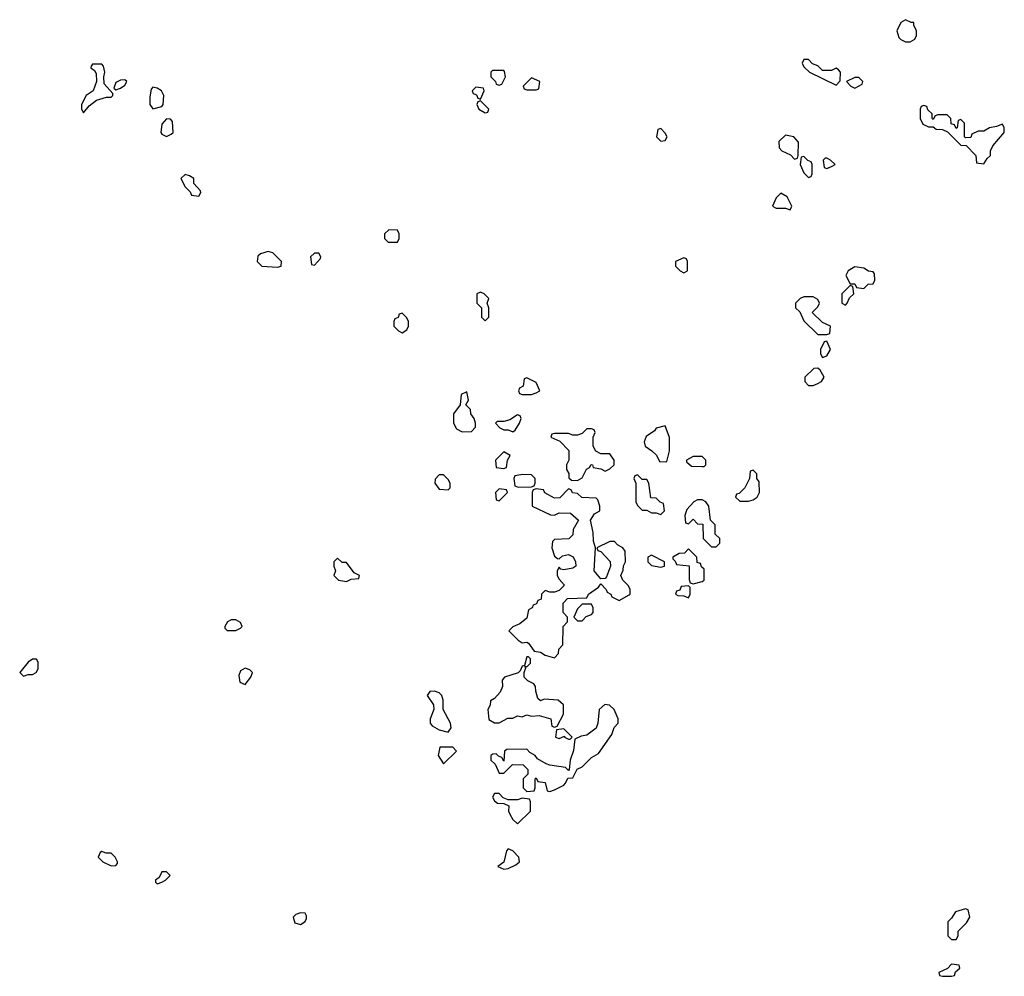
# Model space of a CAD drawing. Header units: inches. Extents: x 2701323 to 2964515, y 494916 to 722124.
# Tile 244 of 256: x 2811194 to 2815458, y 591034 to 595178. Entities that reach past the tile are written whole.
import ezdxf

# ---------------------------------------------------------------- set-up
doc = ezdxf.new("R2010")
doc.units = ezdxf.units.IN
doc.header["$MEASUREMENT"] = 0
doc.layers.add('C8519', color=7, linetype='Continuous')

msp = doc.modelspace()

# ---------------------------------------------------------------- linework, layer by layer
at = {"layer": 'C8519', "color": 2, "elevation": 2}
for points in [[(2815030, 595178), (2815010, 595166), (2814992, 595130), (2815001, 595101), (2815010, 595092), (2815030, 595082), (2815050, 595082), (2815070, 595094), (2815078, 595110), (2815078, 595130), (2815066, 595154), (2815066, 595166), (2815054, 595166)], [(2814610, 595006), (2814590, 595006), (2814582, 594990), (2814590, 594974), (2814614, 594950), (2814730, 594894), (2814747.3, 594912.7), (2814748, 594950), (2814740.4, 594960.4), (2814730, 594968), (2814710, 594958), (2814670, 594958), (2814650, 594978), (2814627.3, 594987.3)], [(2811550, 594986), (2811510, 594986), (2811503.6, 594976.4), (2811502, 594970), (2811518, 594958), (2811524.7, 594944.7), (2811526, 594910), (2811512, 594870), (2811482, 594850), (2811462, 594810), (2811462, 594790), (2811470, 594774), (2811495.3, 594804.7), (2811526, 594830), (2811570, 594842), (2811590, 594842), (2811598, 594850), (2811598, 594858), (2811560.4, 594900.4), (2811558, 594930), (2811562, 594950), (2811556.4, 594976.4)], [(2813290, 594958), (2813242, 594958), (2813234, 594950), (2813234, 594930), (2813254, 594910), (2813258, 594898), (2813270, 594894), (2813282, 594898), (2813298, 594930), (2813294, 594954)], [(2811650, 594918), (2811630, 594915.3), (2811610, 594906), (2811602, 594882), (2811610, 594874), (2811630, 594882), (2811650, 594894), (2811658, 594910)], [(2813410, 594926), (2813374, 594890), (2813378, 594878), (2813390, 594874), (2813430, 594874), (2813442, 594878), (2813446, 594910)], [(2814810, 594928), (2814774, 594910), (2814794, 594890), (2814810, 594882), (2814842, 594898), (2814846, 594910), (2814827.3, 594927.3)], [(2811770, 594886), (2811763.6, 594876.4), (2811756.9, 594843.1), (2811758, 594810), (2811770, 594792), (2811810, 594802), (2811815.3, 594810), (2811818, 594850), (2811808, 594870), (2811790, 594882)], [(2813170, 594886), (2813154, 594870), (2813158, 594858), (2813172.7, 594852.7), (2813178, 594838), (2813190, 594834), (2813206, 594870), (2813202, 594882)], [(2813190, 594826), (2813178, 594822), (2813174, 594810), (2813182, 594790), (2813210, 594774), (2813222, 594778), (2813226, 594790)], [(2815110, 594806), (2815098, 594802), (2815094, 594790), (2815094, 594750), (2815105.4, 594725.4), (2815130, 594714), (2815150, 594714), (2815163.6, 594703.6), (2815190, 594702), (2815212.7, 594692.7), (2815270, 594634), (2815292.7, 594632.7), (2815334, 594590), (2815338, 594558), (2815370, 594554), (2815383.1, 594576.9), (2815398, 594590), (2815398, 594610), (2815408.4, 594631.6), (2815458, 594690), (2815458, 594710), (2815450, 594726), (2815424.7, 594715.3), (2815394, 594710), (2815370, 594695.3), (2815345.4, 594694.6), (2815318, 594682), (2815312.7, 594667.3), (2815290, 594666), (2815286, 594670), (2815286, 594730), (2815270, 594746), (2815258, 594742), (2815254, 594710), (2815250, 594706), (2815242, 594722), (2815227.3, 594727.3), (2815226, 594750), (2815210, 594766), (2815170, 594766), (2815158, 594762), (2815150, 594746), (2815146, 594750), (2815146, 594770), (2815127.3, 594787.3), (2815122, 594802)], [(2811830, 594748), (2811810, 594726), (2811804.7, 594690), (2811810, 594682), (2811830, 594672), (2811850, 594682), (2811858, 594690), (2811856.4, 594736.4), (2811847.3, 594747.3)], [(2813970, 594706), (2813958, 594702), (2813952, 594670), (2813970, 594652), (2813990, 594654), (2813998, 594670), (2813990, 594686)], [(2814510, 594678), (2814482, 594650), (2814483.6, 594623.6), (2814494, 594610), (2814532, 594592), (2814550, 594574), (2814562, 594578), (2814566, 594590), (2814567.3, 594647.3), (2814546, 594670)], [(2814590, 594586), (2814578, 594582), (2814574, 594550), (2814590, 594514), (2814610, 594494), (2814622, 594498), (2814626, 594510), (2814626, 594550), (2814622, 594562), (2814607.3, 594567.3)], [(2814690, 594578), (2814682, 594578), (2814674, 594570), (2814678, 594538), (2814690, 594534), (2814710, 594542), (2814726, 594550), (2814706, 594570)], [(2811910, 594508), (2811892, 594490), (2811910, 594454), (2811932.7, 594432.7), (2811938, 594418), (2811970, 594414), (2811978, 594430), (2811976.4, 594436.4), (2811948, 594468), (2811948, 594490), (2811930, 594502)], [(2814490, 594426), (2814470, 594406), (2814454, 594370), (2814470, 594362), (2814510, 594362), (2814530, 594354), (2814538, 594370), (2814518, 594410)], [(2812792.7, 594267.3), (2812774, 594250), (2812774, 594230), (2812790, 594214), (2812830, 594214), (2812838, 594230), (2812838, 594250), (2812830, 594266)], [(2812270, 594174), (2812236.9, 594163.1), (2812226, 594154), (2812222, 594130), (2812242, 594110), (2812310, 594106), (2812326, 594110), (2812328, 594130), (2812290, 594168)], [(2812490, 594166), (2812470, 594166), (2812454, 594150), (2812458, 594118), (2812470, 594114), (2812496.4, 594143.6), (2812498, 594150)], [(2814070, 594146), (2814034, 594130), (2814034, 594110), (2814054, 594090), (2814070, 594082), (2814086, 594090), (2814086, 594130), (2814082, 594142)], [(2814810, 594108), (2814782, 594090), (2814772, 594070), (2814790, 594034), (2814810, 594034), (2814818, 594018), (2814850, 594014), (2814868.4, 594031.6), (2814890, 594034), (2814898, 594050), (2814896.4, 594076.4), (2814890, 594086), (2814870, 594088), (2814850, 594102)], [(2814790, 594026), (2814754, 593990), (2814754, 593950), (2814770, 593942), (2814778, 593950), (2814787.3, 593972.7), (2814806, 593990), (2814802, 594022)], [(2813190, 593998), (2813174, 593990), (2813174, 593950), (2813194, 593930), (2813194, 593890), (2813210, 593874), (2813226, 593890), (2813226, 593930), (2813218, 593950), (2813226, 593970), (2813206, 593990)], [(2814630, 593978), (2814590, 593978), (2814574, 593970), (2814554, 593950), (2814554, 593930), (2814572.7, 593912.7), (2814590, 593874), (2814650, 593814), (2814690, 593814), (2814702, 593818), (2814706, 593850), (2814670, 593866), (2814626, 593910), (2814650, 593934), (2814658, 593950), (2814650, 593966)], [(2812850, 593906), (2812838, 593902), (2812832.7, 593887.3), (2812818, 593882), (2812814, 593870), (2812814, 593850), (2812834, 593830), (2812850, 593822), (2812870, 593834), (2812878, 593850), (2812878, 593870), (2812870, 593886)], [(2814690, 593786), (2814678, 593782), (2814662, 593750), (2814662, 593730), (2814670, 593714), (2814690, 593722), (2814706, 593750)], [(2814650, 593668), (2814632.7, 593667.3), (2814594, 593630), (2814594, 593610), (2814610, 593594), (2814630, 593594), (2814650, 593602), (2814666, 593610), (2814678, 593630), (2814660.4, 593660.4)], [(2813390, 593626), (2813378, 593622), (2813374, 593590), (2813358, 593582), (2813354, 593570), (2813358, 593558), (2813370, 593554), (2813410, 593554), (2813430, 593562), (2813446, 593570), (2813430, 593606)], [(2813130, 593566), (2813106, 593554), (2813102, 593510), (2813072, 593470), (2813072, 593430), (2813086, 593406), (2813110, 593392), (2813150, 593394), (2813167.3, 593412.7), (2813168, 593430), (2813162, 593450), (2813148, 593470), (2813146, 593490), (2813126, 593510), (2813138, 593530)], [(2813350, 593466), (2813316, 593444), (2813290, 593438), (2813262, 593438), (2813254, 593430), (2813274, 593410), (2813290, 593402), (2813310, 593402), (2813330, 593392), (2813340.4, 593399.6), (2813358, 593430), (2813366, 593450), (2813362, 593462)], [(2813670, 593406), (2813650, 593406), (2813630, 593386), (2813610, 593378), (2813590, 593378), (2813570, 593386), (2813510, 593386), (2813498, 593382), (2813494, 593370), (2813532.7, 593352.7), (2813571.6, 593311.6), (2813572, 593270), (2813562, 593250), (2813562, 593230), (2813571.6, 593211.6), (2813572.7, 593192.7), (2813583.6, 593183.6), (2813610, 593182), (2813630, 593194), (2813648.4, 593231.6), (2813662, 593238), (2813668.4, 593251.6), (2813674, 593250), (2813678, 593238), (2813710, 593232), (2813730, 593222), (2813750, 593232), (2813768, 593250), (2813768, 593270), (2813750, 593298), (2813710, 593298), (2813688.4, 593308.4), (2813678, 593330), (2813678, 593370), (2813686, 593390), (2813682, 593402)], [(2813990, 593418), (2813950, 593408), (2813942.8, 593397.2), (2813907.1, 593372.9), (2813898, 593350), (2813902, 593330), (2813931, 593311), (2813951.1, 593291.1), (2813964.7, 593264.7), (2813990, 593262), (2813996.4, 593263.6), (2814008.7, 593310), (2814008.4, 593368.4)], [(2813290, 593306), (2813254, 593270), (2813258, 593238), (2813290, 593234), (2813302, 593238), (2813306, 593270), (2813318, 593290)], [(2814150, 593286), (2814110, 593286), (2814082, 593270), (2814082, 593262), (2814103.6, 593243.6), (2814150, 593242), (2814158, 593242), (2814166, 593250), (2814166, 593270)], [(2813372.7, 593207.3), (2813338, 593202), (2813334, 593190), (2813338, 593158), (2813352.7, 593152.7), (2813410, 593154), (2813422, 593158), (2813426, 593170), (2813426, 593190), (2813410, 593206)], [(2814370, 593226), (2814358, 593222), (2814354, 593190), (2814334, 593150), (2814310, 593126), (2814298, 593122), (2814294, 593110), (2814312.7, 593092.7), (2814350, 593092), (2814370, 593098), (2814388, 593110), (2814398, 593130), (2814396.4, 593176.4), (2814386, 593190), (2814386, 593210)], [(2813030, 593206), (2813010, 593206), (2812992.7, 593187.3), (2812992, 593170), (2813010, 593144.7), (2813050, 593142), (2813058, 593150), (2813058, 593170), (2813050, 593186)], [(2813870, 593206), (2813858, 593202), (2813854, 593190), (2813862, 593170), (2813862, 593090), (2813870, 593074), (2813890, 593054), (2813910, 593054), (2813930, 593042), (2813950, 593042), (2813970, 593034), (2813986, 593050), (2813982, 593082), (2813967.3, 593087.3), (2813950, 593106), (2813927.3, 593107.3), (2813918, 593170), (2813910, 593186), (2813890, 593186)], [(2813270, 593146), (2813254, 593130), (2813258, 593098), (2813270, 593094), (2813306, 593130), (2813302, 593142)], [(2813570, 593146), (2813532.7, 593107.3), (2813510, 593106), (2813468, 593128), (2813462, 593142), (2813430, 593146), (2813418, 593142), (2813414, 593130), (2813414, 593070), (2813492.7, 593032.7), (2813510, 593032), (2813530, 593042), (2813579.6, 593039.6), (2813614, 593010), (2813591.3, 592970), (2813590, 592946), (2813571.6, 592928.4), (2813510, 592926), (2813502, 592918), (2813498, 592890), (2813510, 592854), (2813523.6, 592843.6), (2813530, 592842), (2813545.2, 592854.8), (2813570, 592861), (2813590.8, 592850.8), (2813601, 592830), (2813602, 592810), (2813590, 592802), (2813550, 592795.3), (2813538, 592798), (2813530, 592806), (2813522, 592790), (2813522, 592770), (2813530, 592754), (2813552, 592730), (2813550, 592726), (2813530, 592706), (2813510, 592698), (2813490, 592698), (2813470, 592706), (2813454, 592690), (2813452.7, 592667.3), (2813438, 592662), (2813432.7, 592647.3), (2813418, 592642), (2813414, 592630), (2813398, 592622), (2813390, 592586), (2813359.8, 592560.2), (2813330, 592548), (2813312, 592530), (2813352, 592490), (2813370, 592478), (2813390, 592482), (2813396.9, 592476.9), (2813422, 592442), (2813450, 592438), (2813470, 592424.7), (2813510, 592414), (2813527.3, 592432.7), (2813528.4, 592451.6), (2813546, 592470), (2813548, 592550), (2813566, 592570), (2813566, 592590), (2813548, 592610), (2813548, 592650), (2813566, 592670), (2813650, 592674), (2813658, 592690), (2813700.4, 592719.6), (2813710, 592734), (2813734, 592710), (2813738, 592698), (2813754, 592690), (2813758, 592678), (2813790, 592662), (2813834, 592686), (2813838, 592690), (2813838, 592710), (2813830, 592726), (2813806, 592750), (2813798, 592770), (2813807.3, 592792.7), (2813808.4, 592811.6), (2813818, 592830), (2813816.4, 592876.4), (2813806, 592890), (2813783.1, 592903.1), (2813770, 592918), (2813750, 592918), (2813694, 592890), (2813698, 592878), (2813710, 592874), (2813751.6, 592831.6), (2813752, 592810), (2813735.3, 592764.7), (2813730, 592758), (2813710, 592755.3), (2813682, 592790), (2813688, 592890), (2813679, 592919), (2813677.2, 592957.2), (2813666, 593010), (2813683.1, 593036.9), (2813706, 593050), (2813706, 593070), (2813698, 593098), (2813690, 593106), (2813628.4, 593108.4), (2813610, 593126), (2813588.4, 593128.4), (2813582, 593142)], [(2814150, 593098), (2814130, 593098), (2814114, 593090), (2814083.6, 593056.4), (2814074, 593030), (2814078, 592998), (2814090, 592994), (2814110, 593014), (2814130, 592994), (2814152.7, 592992.7), (2814154, 592930), (2814190, 592894), (2814210, 592894), (2814226, 592910), (2814226, 592930), (2814206, 592950), (2814206, 592990), (2814186, 593010), (2814178, 593070), (2814166, 593090)], [(2814090, 592886), (2814072.7, 592867.3), (2814050, 592866), (2814022, 592850), (2814022, 592842), (2814032.7, 592832.7), (2814038, 592818), (2814092.7, 592812.7), (2814092.7, 592752.7), (2814098, 592738), (2814110, 592734), (2814150, 592744.7), (2814158, 592750), (2814158, 592798), (2814147.3, 592807.3), (2814142, 592822), (2814127.3, 592827.3), (2814126, 592850)], [(2812570, 592846), (2812554, 592830), (2812554, 592810), (2812562, 592790), (2812554, 592770), (2812574, 592750), (2812610, 592744.7), (2812630, 592754), (2812662, 592758), (2812666, 592770), (2812642, 592782), (2812610, 592826), (2812590, 592826)], [(2813930, 592858), (2813914, 592850), (2813914, 592830), (2813930, 592814), (2813970, 592806), (2813986, 592810), (2813986, 592830)], [(2814090, 592726), (2814058, 592722), (2814052.7, 592707.3), (2814038, 592702), (2814034, 592690), (2814043.6, 592683.6), (2814070, 592682), (2814090, 592674), (2814098, 592690), (2814098, 592718)], [(2813670, 592646), (2813630, 592646), (2813610, 592626), (2813594, 592590), (2813610, 592574), (2813630, 592574), (2813647.3, 592592.7), (2813670, 592602), (2813678, 592610), (2813678, 592630)], [(2812130, 592578), (2812110, 592578), (2812094, 592570), (2812082, 592550), (2812082, 592542), (2812092.7, 592532.7), (2812130, 592532), (2812150, 592542), (2812158, 592550), (2812150, 592566)], [(2811250, 592408), (2811230, 592395.3), (2811194, 592350), (2811210, 592334), (2811230, 592342), (2811250, 592342), (2811266, 592350), (2811274.6, 592365.4), (2811274.6, 592394.6), (2811267.3, 592407.3)], [(2813398, 592418), (2813390, 592418), (2813379.6, 592380.4), (2813370, 592378), (2813362, 592358), (2813352, 592348), (2813294, 592330), (2813283.6, 592316.4), (2813284.7, 592290), (2813275.3, 592264.7), (2813250, 592238), (2813232.7, 592227.3), (2813231.6, 592208.4), (2813222, 592190), (2813226, 592146), (2813250, 592132), (2813270, 592132), (2813308.4, 592151.6), (2813330, 592152), (2813350, 592162), (2813370, 592158), (2813390, 592166), (2813410, 592161), (2813443.6, 592163.6), (2813494, 592150), (2813498, 592118), (2813510, 592114), (2813522, 592118), (2813548.7, 592170), (2813548.7, 592210), (2813526, 592230), (2813466, 592234), (2813450, 592228), (2813438, 592238), (2813428.9, 592268.9), (2813428, 592290), (2813420.4, 592300.4), (2813394.6, 592314.6), (2813378, 592330), (2813378, 592350), (2813386, 592370), (2813382, 592378), (2813390, 592374), (2813406, 592390), (2813406, 592410)], [(2812170, 592368.7), (2812150, 592358), (2812142.8, 592337.2), (2812147.5, 592307.5), (2812170, 592298), (2812195.3, 592330), (2812202, 592350), (2812190, 592362)], [(2812990, 592268.7), (2812970, 592268), (2812958, 592250), (2812986, 592210), (2812986.8, 592190), (2812972, 592150), (2812972, 592130), (2812979.6, 592119.6), (2813010, 592102), (2813050, 592092), (2813062, 592110), (2813059, 592130), (2813028, 592190), (2813028, 592230), (2813022, 592250), (2813010, 592262)], [(2813728, 592212), (2813702.8, 592190), (2813698, 592130), (2813691.1, 592108.9), (2813650, 592078), (2813625.4, 592074.6), (2813598, 592062), (2813592.7, 592012.7), (2813578, 591970), (2813574, 591930), (2813570, 591926), (2813558, 591938), (2813490, 591948), (2813474.6, 591954.6), (2813436.4, 591976.4), (2813426, 591990), (2813403.1, 592003.1), (2813390, 592018), (2813303.6, 592016.4), (2813294, 592010), (2813290, 591966), (2813282, 591982), (2813267.3, 591987.3), (2813258, 591998), (2813243.6, 591996.4), (2813234, 591990), (2813234, 591970), (2813252.7, 591952.7), (2813270, 591914), (2813290, 591914), (2813328.7, 591951.3), (2813374, 591950), (2813394, 591930), (2813394, 591910), (2813374, 591890), (2813374, 591850), (2813390, 591834), (2813422, 591838), (2813426, 591850), (2813426, 591890), (2813430, 591894), (2813438, 591878), (2813470, 591874), (2813478, 591838), (2813490, 591834), (2813510, 591842), (2813550, 591862), (2813558, 591870), (2813567.3, 591892.7), (2813590, 591894), (2813608, 591932), (2813630, 591942), (2813670, 591982), (2813700.2, 591999.8), (2813758, 592082), (2813768.4, 592111.6), (2813786, 592130), (2813786, 592150), (2813768, 592190), (2813748.9, 592208.9)], [(2813550, 592106), (2813518, 592102), (2813514, 592070), (2813530, 592064.7), (2813554, 592074), (2813554, 592070), (2813570, 592062), (2813578, 592062), (2813586, 592070)], [(2813070, 592026), (2813014, 592026), (2813006, 591990), (2813030, 591954), (2813086, 592010)], [(2813270, 591826), (2813250, 591826), (2813242, 591810), (2813250, 591794), (2813263.6, 591783.6), (2813290, 591782), (2813312, 591772), (2813311.3, 591750), (2813316.9, 591736.9), (2813330, 591714), (2813350, 591694), (2813406, 591750), (2813406, 591790), (2813402, 591802), (2813370, 591806), (2813350, 591798), (2813310, 591798), (2813287.3, 591807.3)], [(2811550, 591575.3), (2811542, 591570), (2811534, 591550), (2811554, 591530), (2811590, 591512), (2811610, 591514), (2811618, 591522), (2811618, 591530), (2811608, 591550), (2811590, 591568), (2811568, 591568)], [(2813310, 591586), (2813302, 591578), (2813291.3, 591528.7), (2813264.7, 591510), (2813290, 591498), (2813310, 591501), (2813343.1, 591516.9), (2813358, 591530), (2813355.3, 591550), (2813330, 591578)], [(2811830, 591486), (2811810, 591486), (2811798, 591462), (2811782, 591450), (2811782, 591442), (2811790, 591434), (2811810, 591442), (2811826, 591450), (2811846, 591470)], [(2812410, 591308.7), (2812390, 591302), (2812378, 591290), (2812385.4, 591265.4), (2812410, 591258), (2812430, 591272), (2812435.5, 591284.5), (2812436, 591296), (2812430, 591308)], [(2815290, 591326), (2815246.4, 591313.6), (2815230, 591286), (2815214, 591270), (2815214, 591210), (2815230, 591194), (2815250, 591194), (2815258, 591210), (2815258, 591230), (2815294.6, 591265.4), (2815308, 591290), (2815302, 591322)], [(2815230, 591086), (2815212.7, 591067.3), (2815174, 591050), (2815178, 591038), (2815190, 591034), (2815230, 591034), (2815242, 591038), (2815247.3, 591052.7), (2815266, 591070), (2815262, 591082)]]:
    msp.add_lwpolyline(points, close=True, dxfattribs=at)

doc.saveas('drawing.dxf')
